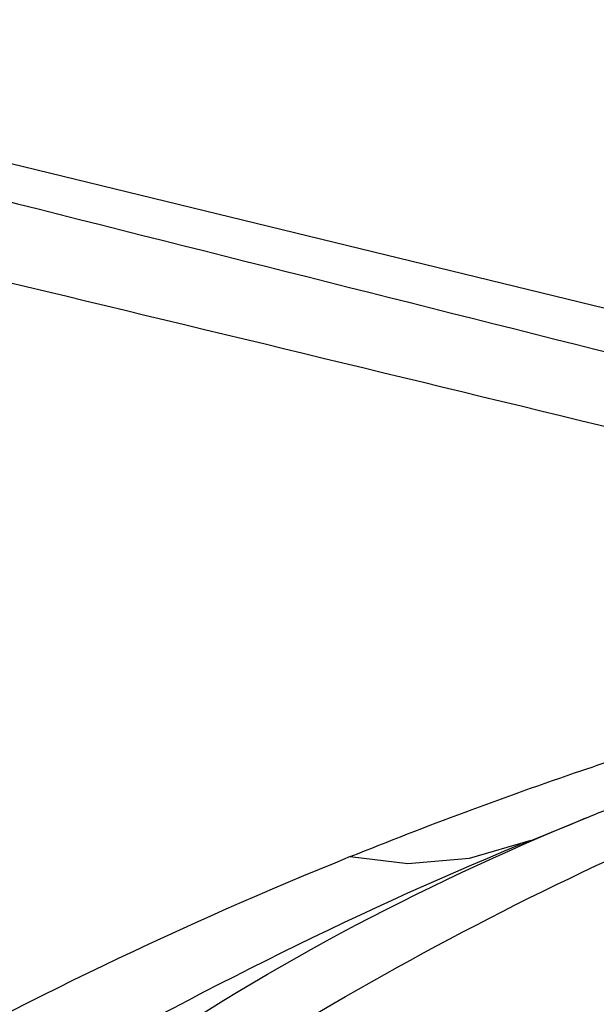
# Paper-space layout 'Sheet' of a CAD drawing. Header units: inches. Extents: x 0.2 to 10.8, y 0.2 to 8.3.
# Tile 237 of 256: x 1.6842 to 1.7327, y 6.9918 to 7.0745. Entities that reach past the tile are written whole.
import ezdxf

# ---------------------------------------------------------------- set-up
doc = ezdxf.new("R2010")
doc.units = ezdxf.units.IN
doc.header["$MEASUREMENT"] = 0
doc.layers.get('0').update_dxf_attribs({"lineweight": 5})

psp = doc.layouts.new('Sheet')

# ---------------------------------------------------------------- linework, layer by layer
at = {"color": 0, "linetype": 'ByBlock', "lineweight": -3}
for p, q in [((1.746735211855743, 7.047009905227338), (1.633679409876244, 7.074532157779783)), ((1.745975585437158, 7.012613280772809), (1.732650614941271, 7.007789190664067)), ((1.726208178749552, 7.005154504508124), (1.732650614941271, 7.007789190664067)), ((1.721994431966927, 7.004043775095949), (1.727179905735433, 7.005561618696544))]:
    psp.add_line(p, q, dxfattribs=at)
psp.add_lwpolyline([(1.711966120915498, 7.004183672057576), (1.716808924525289, 7.003611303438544), (1.721994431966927, 7.004043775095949)], dxfattribs=at)
for centre, radius, start, end in [((-2.737464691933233, -11.35897869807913), 18.93469888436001, 76.30219606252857, 76.63381107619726), ((1.847110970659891, 6.6700839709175), 0.3603979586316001, 112.0232710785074, 119.2518973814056)]:
    psp.add_arc(centre, radius, start, end, dxfattribs=at)
for points in [[(1.635334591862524, 7.071332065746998), (1.672404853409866, 7.061984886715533), (1.709470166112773, 7.052617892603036), (1.746556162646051, 7.043333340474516)], [(1.708325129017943, 6.990545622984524), (1.719817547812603, 6.997307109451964), (1.731745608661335, 7.003428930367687), (1.74410560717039, 7.00843131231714)], [(1.691832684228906, 6.985898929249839), (1.704226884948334, 6.99457352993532), (1.717781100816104, 7.001705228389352), (1.731782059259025, 7.007435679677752)], [(1.726204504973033, 7.005164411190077), (1.711741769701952, 6.999238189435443), (1.697777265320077, 6.992077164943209), (1.684166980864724, 6.984392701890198)]]:
    psp.add_open_spline(points, degree=3, dxfattribs=at)
for points, knots in [([(1.731438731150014, 7.011426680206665), (1.733716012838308, 7.012200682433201), (1.738303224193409, 7.013709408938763), (1.742919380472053, 7.015127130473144), (1.745242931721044, 7.015815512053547)], [0, 0, 0, 0, 0.4981199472, 1, 1, 1, 1]), ([(1.71196768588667, 7.004184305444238), (1.715164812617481, 7.005478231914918), (1.721621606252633, 7.007985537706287), (1.728147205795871, 7.01030795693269), (1.731438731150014, 7.011426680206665)], [0, 0, 0, 0, 0.4980211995, 1, 1, 1, 1])]:
    psp.add_open_spline(points, degree=3, knots=knots, dxfattribs=at)

doc.saveas('drawing.dxf')
